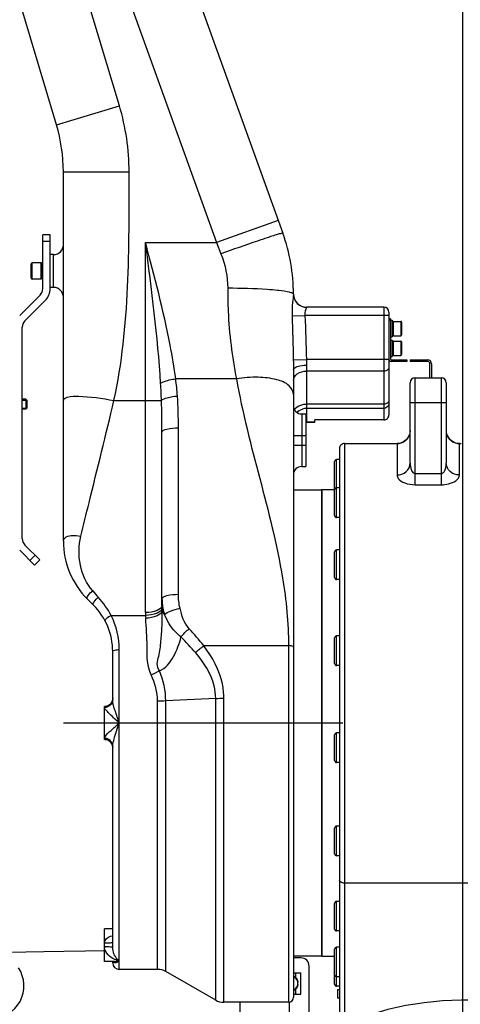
# Model space of a CAD drawing. Header units: millimetres. Extents: x 0 to 11890, y 0 to 8410.
# Tile 7 of 103: x 3785 to 4053, y 5696 to 6295. Entities that reach past the tile are written whole.
import ezdxf

# ---------------------------------------------------------------- set-up
doc = ezdxf.new("R2010")
doc.units = ezdxf.units.MM
doc.header["$LTSCALE"] = 653.95
doc.linetypes.add('CENTER', pattern=[0.6, 0.375, -0.075, 0.075, -0.075])
doc.layers.get('0').update_dxf_attribs({"linetype": 'CONTINUOUS'})
for name, color, linetype in [('304103000002_DXF_AXIS', 7, 'CONTINUOUS'), ('304103000002DXF_CONTINUOUS_LINE', 7, 'CONTINUOUS'), ('304103000006DXF_CONTINUOUS_LINE', 7, 'CONTINUOUS'), ('304105000017DXF_CONTINUOUS_LINE', 7, 'CONTINUOUS'), ('304105000018DXF_CONTINUOUS_LINE', 7, 'CONTINUOUS'), ('304105000021DXF_CONTINUOUS_LINE', 7, 'CONTINUOUS'), ('304105000022DXF_CONTINUOUS_LINE', 7, 'CONTINUOUS'), ('304105000038DXF_CONTINUOUS_LINE', 7, 'CONTINUOUS'), ('304105000039DXF_CONTINUOUS_LINE', 7, 'CONTINUOUS'), ('304301000003DXF_CONTINUOUS_LINE', 7, 'CONTINUOUS'), ('501023000021DXF_CONTINUOUS_LINE', 7, 'CONTINUOUS'), ('501023000027DXF_CONTINUOUS_LINE', 7, 'CONTINUOUS'), ('501023000031DXF_CONTINUOUS_LINE', 7, 'CONTINUOUS'), ('501023000078DXF_CONTINUOUS_LINE', 7, 'CONTINUOUS'), ('501025000001DXF_CONTINUOUS_LINE', 7, 'CONTINUOUS'), ('504001000006DXF_CONTINUOUS_LINE', 7, 'CONTINUOUS'), ('604006000002DXF_CONTINUOUS_LINE', 7, 'CONTINUOUS'), ('604006000006DXF_CONTINUOUS_LINE', 7, 'CONTINUOUS'), ('R50-1TANHUANDXF_CONTINUOUS_LINE', 7, 'CONTINUOUS'), ('运动范围_DXF_DIMENSION', 7, 'CONTINUOUS')]:
    doc.layers.add(name, color=color, linetype=linetype)
doc.styles.get("Standard").update_dxf_attribs({"font": 'txt', "width": 0.7})
doc.dimstyles.new('DIMSTYLE_4', dxfattribs={"dimtxt": 100, "dimasz": 60, "dimexe": 2, "dimexo": 0.2, "dimgap": 2.5, "dimtad": 1, "dimdsep": 46, "dimtxsty": 'Standard', "dimblk": '_FILLED', "dimblk1": '_FILLED', "dimblk2": '_FILLED', "dimcen": 0.09, "dimclrt": 5, "dimazin": 2, "dimtp": 0.01, "dimtm": 0.01, "dimtfac": 1, "dimtofl": 0, "dimtmove": 0, "dimatfit": 3, "dimldrblk": '_FILLED', "dimfxl": 0, "dimtolj": 1, "dimarcsym": 0})

# ---------------------------------------------------------------- blocks, each defined once
blk = doc.blocks.new('_FILLED')
at = {"color": 0, "linetype": 'ByBlock'}
blk.add_solid([(0, 0), (-1, 0.1167), (-1, -0.1167)], dxfattribs=at)
blk = doc.blocks.new('*D22')
at = {"layer": '运动范围_DXF_DIMENSION', "color": 2, "linetype": 'Continuous', "transparency": 16777216}
for p, q in [((3977.19, 7143.43), (3508.52, 7143.43)), ((3528.52, 7143.43), (3528.52, 6210.83)), ((3528.52, 5278.23), (3528.52, 6210.83)), ((3854.11, 5278.23), (3508.52, 5278.23))]:
    blk.add_line(p, q, dxfattribs=at)
at = {"layer": '运动范围_DXF_DIMENSION', "color": 2, "linetype": 'Continuous', "transparency": 16777216, "xscale": 60, "yscale": 60, "zscale": 60}
for p, rotation in [((3528.52, 7143.43), 90), ((3528.52, 5278.23), 270)]:
    blk.add_blockref('_FILLED', p, dxfattribs=dict(at, rotation=rotation))
blk = doc.blocks.new('*D34')
at = {"layer": '运动范围_DXF_DIMENSION', "color": 2, "linetype": 'Continuous', "transparency": 16777216}
for p, q in [((3701.69, 6788.14), (3701.69, 6398.84)), ((4054.89, 5492.23), (4054.89, 6438.84)), ((3701.69, 6418.84), (3878.29, 6418.84)), ((4054.89, 6418.84), (3878.29, 6418.84)), ((3878.29, 6418.84), (4425.89, 6418.84))]:
    blk.add_line(p, q, dxfattribs=at)
at = {"layer": '运动范围_DXF_DIMENSION', "color": 2, "linetype": 'Continuous', "transparency": 16777216, "xscale": 60, "yscale": 60, "zscale": 60, "rotation": 180}
blk.add_blockref('_FILLED', (3701.69, 6418.84), dxfattribs=at)
at = {"layer": '运动范围_DXF_DIMENSION', "color": 2, "linetype": 'Continuous', "transparency": 16777216, "xscale": 60, "yscale": 60, "zscale": 60}
blk.add_blockref('_FILLED', (4054.89, 6418.84), dxfattribs=at)

msp = doc.modelspace()

# ---------------------------------------------------------------- linework, layer by layer
at = {"layer": '304103000002_DXF_AXIS', "color": 7, "linetype": 'CENTER'}
msp.add_line((3811.894, 5867.233), (3981.894, 5867.233), dxfattribs=at)
at = {"layer": '304103000002DXF_CONTINUOUS_LINE', "color": 7, "linetype": 'Continuous'}
for p, q in [((3888.761, 6322.603), (3945.392, 6165.295)), ((3807.677, 6231.291), (3786.533, 6301.77)), ((3811.894, 5977.944), (3811.894, 6202.556)), ((3805.894, 6152.233), (3803.894, 6152.233)), ((3805.894, 6132.233), (3803.894, 6132.233)), ((4006.894, 6120.233), (3959.894, 6120.233)), ((4009.894, 6117.233), (4009.894, 6054.694)), ((3951.894, 6082.143), (3951.894, 5700.233)), ((3956.894, 6055.233), (3959.394, 6055.233)), ((3959.394, 6055.229), (3959.394, 6023.238)), ((3964.894, 6050.13), (3959.894, 6050.13)), ((3964.894, 6050.131), (3964.894, 6051.615)), ((4006.894, 6051.615), (3964.894, 6051.615)), ((3871.894, 5938.715), (3871.894, 6044.022)), ((3956.894, 6023.233), (3959.394, 6023.233)), ((3830.178, 5938.949), (3826.539, 5942.589)), ((3841.894, 5881.256), (3841.894, 5910.665)), ((3840.058, 5878.264), (3839.204, 5877.72)), ((3837.207, 5877.233), (3836.894, 5877.233)), ((3836.894, 5857.237), (3836.894, 5877.229)), ((3837.206, 5857.233), (3836.894, 5857.233)), ((3837.206, 5857.233), (3837.202, 5857.233)), ((3837.206, 5857.233), (3837.741, 5857.197)), ((3837.343, 5857.224), (3837.653, 5857.207)), ((3837.741, 5857.197), (3838.676, 5856.971)), ((3838.676, 5856.971), (3839.645, 5856.498)), ((3839.645, 5856.498), (3840.543, 5855.76)), ((3841.768, 5853.496), (3841.894, 5852.398)), ((3841.894, 5730.49), (3841.894, 5853.21)), ((3841.894, 5742.004), (3836.894, 5742.004)), ((3836.894, 5722.005), (3836.894, 5742.002)), ((3843.062, 5722.004), (3836.894, 5722.004)), ((3841.894, 5721.233), (3841.894, 5722.004)), ((3843.034, 5722.004), (3843.047, 5722.004)), ((3869.238, 5717.233), (3845.894, 5717.233)), ((3904.588, 5698.551), (3874.2, 5715.916)), ((3948.894, 5697.233), (3909.55, 5697.233))]:
    msp.add_line(p, q, dxfattribs=at)
at = {"layer": '304103000002DXF_CONTINUOUS_LINE', "color": 9, "linetype": 'Continuous'}
for p, q in [((3845.99, 6242.785), (3824.846, 6313.264)), ((3851.125, 6309.054), (3904.961, 6159.51)), ((3807.677, 6231.291), (3845.99, 6242.785)), ((3811.894, 6202.556), (3851.894, 6202.556)), ((3942.597, 6173.059), (3904.961, 6159.51)), ((3861.894, 5934.416), (3861.894, 6159.513)), ((3861.894, 6159.513), (3904.961, 6159.51)), ((3904.961, 6159.51), (3907.756, 6152.66)), ((3805.894, 6132.233), (3805.894, 6152.233)), ((3951.894, 6128.144), (3951.892, 6128.075)), ((3959.894, 6120.202), (3959.891, 6120.176)), ((3959.894, 6120.233), (3959.894, 6120.202)), ((4006.894, 6120.233), (4006.894, 6051.615)), ((3951.045, 6114.958), (3958.875, 6115.233)), ((4009.894, 6115.233), (3958.875, 6115.233)), ((3951.805, 6088.202), (3959.786, 6088.375)), ((4009.894, 6088.375), (3959.786, 6088.374)), ((3959.894, 6084.913), (3959.894, 6050.13)), ((3917.186, 6076.603), (3880.256, 6076.601)), ((4006.894, 6081.304), (3959.894, 6081.304)), ((3842.691, 6063.385), (3871.587, 6063.384)), ((4006.894, 6061.261), (3959.894, 6061.261)), ((4006.894, 6058.588), (3959.894, 6058.588)), ((3956.894, 6055.233), (3956.894, 6023.233)), ((3881.894, 5945.513), (3881.894, 6046.786)), ((3964.894, 6050.258), (3959.894, 6050.258)), ((3951.894, 6042.233), (3959.394, 6042.233)), ((3951.894, 6036.233), (3959.394, 6036.233)), ((3840.98, 5932.614), (3861.922, 5932.617)), ((3948.894, 5914.214), (3897.356, 5914.21)), ((3948.894, 5914.214), (3948.894, 5697.233)), ((3845.894, 5717.233), (3845.894, 5911.855)), ((3869.238, 5717.233), (3869.238, 5880.469)), ((3904.588, 5882.115), (3874.2, 5880.585)), ((3874.2, 5715.916), (3874.2, 5880.585)), ((3904.588, 5698.551), (3904.588, 5882.115)), ((3909.55, 5697.233), (3909.55, 5882.233)), ((3836.894, 5877.122), (3837.193, 5877.233))]:
    msp.add_line(p, q, dxfattribs=at)
at = {"layer": '304103000002DXF_CONTINUOUS_LINE', "color": 7, "linetype": 'Continuous'}
for points in [[(3841.445, 5880.031), (3840.832, 5879.037), (3840.058, 5878.264)], [(3841.894, 5882.067), (3841.819, 5881.219), (3841.445, 5880.031)], [(3839.204, 5877.72), (3838.349, 5877.394), (3837.572, 5877.252), (3837.187, 5877.234)], [(3840.543, 5855.76), (3841.285, 5854.752), (3841.768, 5853.496)]]:
    msp.add_lwpolyline(points, dxfattribs=at)
at = {"layer": '304103000002DXF_CONTINUOUS_LINE', "color": 9, "linetype": 'Continuous'}
for centre, radius, start, end in [((3711.894, 6202.556), 140, 0, 16.699244), ((4089.252, 5701.312), 485.996, 108.247205, 108.390789), ((3929.854, 6015.419), 115.689, 83.467695, 83.871201), ((3674.392, 6051.176), 207.428, 4.138849, 7.040427), ((3461.527, 6048.557), 410.328, 2.070707, 3.532465), ((3959.901, 6050.341), 8.247, 90.050334, 107.495596), ((3959.796, 6050.6), 7.965, 125.907201, 135.327305), ((3959.895, 6042.116), 8.142, 90.004666, 93.553867), ((3947.637, 6046.604), 153.96, 220.035797, 221.973591), ((3901.061, 5942.751), 29.167, 180.003614, 183.616372), ((3901.358, 5942.771), 29.464, 183.61698, 187.287084), ((3901.628, 5942.805), 29.737, 187.287729, 191.048298), ((3920.466, 5934.416), 58.572, 179.999915, 181.760017), ((3913.539, 5934.38), 51.648, 181.956138, 183.858935), ((3943.224, 5938.882), 71.333, 181.421226, 182.782271), ((3901.953, 5942.874), 30.069, 191.057335, 198.88308), ((3836.905, 5882.142), 5.018, 295.709607, 312.042053), ((3836.956, 5882.083), 4.94, 312.057351, 317.438841), ((3837.03, 5882.049), 4.859, 337.305895, 339.69265), ((3836.893, 5882.106), 4.983, 270.006258, 273.761109), ((3836.888, 5882.188), 5.065, 273.759546, 277.59053), ((3836.883, 5882.226), 5.105, 277.586422, 287.82928), ((3836.913, 5882.132), 5.005, 287.83554, 292.235528), ((3836.925, 5882.099), 4.971, 292.246016, 295.704898), ((3836.893, 5852.361), 4.983, 86.252684, 89.993536), ((3836.888, 5852.275), 5.069, 81.899759, 86.2531), ((3836.882, 5852.234), 5.111, 75.058023, 81.902684), ((3836.903, 5852.306), 5.036, 67.775822, 75.071217), ((3836.922, 5852.36), 4.978, 62.917171, 67.751424), ((3836.904, 5852.323), 5.02, 48.958163, 62.918281), ((3836.95, 5852.378), 4.948, 44.003896, 48.949864), ((3837.036, 5852.419), 4.854, 22.69775, 25.185313), ((3837.021, 5852.414), 4.869, 19.348804, 22.692023), ((3841.96, 5731.001), 5.066, 180.072968, 187.200628)]:
    msp.add_arc(centre, radius, start, end, dxfattribs=at)
at = {"layer": '304103000002DXF_CONTINUOUS_LINE', "color": 7, "linetype": 'Continuous'}
for centre, radius, start, end in [((3711.894, 6202.556), 100, 0, 16.699244), ((3841.894, 6128.036), 110, 0.056052, 19.798878), ((3805.894, 6158.233), 6, 270, 360), ((3805.894, 6126.233), 6, 0, 90), ((3959.894, 6128.233), 8, 180.095255, 269.999988), ((4006.894, 6117.233), 3, 0, 90), ((3956.894, 6060.233), 5, 180.003607, 270), ((3959.894, 6042.13), 8, 90, 93.640576), ((3956.894, 6018.233), 5, 90, 179.996393), ((3861.894, 5977.944), 50, 180.000002, 224.999981), ((3801.894, 5910.665), 40, 0.000109, 45.0001), ((3937.062, 5938.717), 65.168, 180.001526, 181.410238), ((3845.894, 5721.233), 4, 180, 270), ((3869.238, 5707.233), 10, 60.255119, 90), ((3909.55, 5707.233), 10, 240.255119, 270), ((3948.894, 5700.233), 3, 270, 360)]:
    msp.add_arc(centre, radius, start, end, dxfattribs=at)
msp.add_ellipse((4006.894, 6054.694), major_axis=(0, 3.079), ratio=0.9743701, start_param=-3.1415927, end_param=-1.5707963, dxfattribs=at)
at = {"layer": '304103000002DXF_CONTINUOUS_LINE', "color": 9, "linetype": 'Continuous'}
for points in [[(3842.691, 6063.385), (3852.51, 6108.828), (3851.892, 6156.065), (3851.894, 6202.556)], [(3871.075, 6073.839), (3869.296, 6102.505), (3865.513, 6131.019), (3861.894, 6159.51)], [(3907.756, 6152.66), (3910.442, 6146.078), (3911.894, 6138.848), (3911.894, 6131.739)], [(3951.045, 6114.958), (3951.306, 6106.039), (3951.642, 6097.122), (3951.805, 6088.202)], [(3958.875, 6115.233), (3959.19, 6106.281), (3959.591, 6097.33), (3959.786, 6088.374)], [(3959.786, 6088.374), (3959.831, 6087.22), (3959.894, 6086.067), (3959.894, 6084.913)], [(3881.894, 6046.786), (3881.894, 6053.243), (3881.75, 6059.707), (3881.279, 6066.147)], [(3871.894, 6044.022), (3871.894, 6050.477), (3871.824, 6056.933), (3871.587, 6063.384)], [(3953.422, 6058.929), (3955.066, 6060.528), (3957.601, 6061.261), (3959.894, 6061.261)], [(3955.124, 6057.051), (3955.819, 6057.554), (3956.605, 6057.948), (3957.422, 6058.207)], [(4009.015, 6061.882), (4008.414, 6061.457), (4007.631, 6061.261), (4006.894, 6061.261)], [(4009.894, 6061.511), (4009.894, 6060.115), (4008.29, 6058.588), (4006.894, 6058.588)], [(4009.894, 6063.382), (4009.894, 6062.803), (4009.488, 6062.217), (4009.015, 6061.882)], [(3882.859, 5937.087), (3882.229, 5939.843), (3881.894, 5942.686), (3881.894, 5945.513)], [(3840.98, 5932.614), (3838.892, 5936.603), (3836.187, 5940.291), (3833.175, 5943.637)], [(3845.894, 5911.855), (3845.894, 5918.966), (3844.177, 5926.262), (3840.98, 5932.614)], [(3871.976, 5935.419), (3872.191, 5934.531), (3872.819, 5933.749), (3873.502, 5933.142)], [(3888.418, 5924.539), (3885.304, 5927.891), (3883.877, 5932.627), (3882.859, 5937.087)], [(3883.457, 5919.591), (3884.963, 5921.376), (3886.644, 5923.02), (3888.418, 5924.539)], [(3897.356, 5914.21), (3894.511, 5917.764), (3891.514, 5921.201), (3888.418, 5924.539)], [(3892.391, 5909.937), (3889.534, 5913.262), (3886.539, 5916.472), (3883.456, 5919.591)], [(3892.391, 5909.937), (3893.92, 5911.495), (3895.597, 5912.916), (3897.353, 5914.214)], [(3870.283, 5898.913), (3868.68, 5897.982), (3867.016, 5897.154), (3865.321, 5896.404)], [(3869.238, 5880.469), (3869.235, 5885.938), (3867.729, 5891.492), (3865.321, 5896.404)], [(3874.2, 5880.585), (3874.194, 5886.832), (3872.736, 5893.167), (3870.283, 5898.913)], [(3841.513, 5879.467), (3841.014, 5878.338), (3839.959, 5877.383), (3838.807, 5876.938)], [(3841.513, 5880.175), (3841.294, 5879.651), (3840.978, 5879.16), (3840.594, 5878.742)], [(3841.894, 5881.256), (3841.894, 5880.647), (3841.76, 5880.025), (3841.513, 5879.467)], [(3841.894, 5882.067), (3841.894, 5881.49), (3841.788, 5880.904), (3841.588, 5880.363)], [(3874.2, 5880.585), (3872.548, 5880.502), (3870.893, 5880.469), (3869.238, 5880.469)], [(3904.588, 5882.117), (3906.24, 5882.2), (3907.895, 5882.233), (3909.55, 5882.233)], [(3838.807, 5876.938), (3838.202, 5876.704), (3837.543, 5876.582), (3836.894, 5876.582)], [(3838.807, 5857.529), (3838.202, 5857.763), (3837.543, 5857.885), (3836.894, 5857.885)], [(3841.513, 5854.999), (3841.014, 5856.128), (3839.959, 5857.084), (3838.807, 5857.529)], [(3841.428, 5854.485), (3841.198, 5854.972), (3840.884, 5855.428), (3840.509, 5855.815)], [(3841.894, 5853.21), (3841.894, 5853.82), (3841.76, 5854.442), (3841.513, 5854.999)], [(3841.894, 5852.4), (3841.894, 5852.95), (3841.798, 5853.508), (3841.615, 5854.027)], [(3843.047, 5722.004), (3844.003, 5722.004), (3844.963, 5722.127), (3845.894, 5722.344)], [(3844.091, 5721.457), (3844.748, 5721.588), (3845.362, 5721.937), (3845.894, 5722.344)]]:
    msp.add_open_spline(points, degree=3, dxfattribs=at)
for points, knots in [([(3935.921, 6162.487), (3933.963, 6161.836), (3924.545, 6158.646), (3915.171, 6155.328), (3907.756, 6152.66)], [0, 0, 0, 0, 0.2075192, 1, 1, 1, 1]), ([(3945.392, 6165.295), (3945.326, 6165.477), (3944.275, 6164.957), (3942.979, 6164.849), (3940.232, 6163.857), (3938.25, 6163.256), (3937.078, 6162.87)], [0, 0, 0, 0, 0.0666189, 0.2590645, 0.5730545, 1, 1, 1, 1]), ([(3880.256, 6076.601), (3879.371, 6083.505), (3874.624, 6111.45), (3867.316, 6138.852), (3861.893, 6159.513)], [0, 0, 0, 0, 0.2457646, 1, 1, 1, 1]), ([(3911.894, 6131.739), (3911.891, 6127.061), (3912.149, 6108.577), (3914.543, 6090.151), (3917.186, 6076.603)], [0, 0, 0, 0, 0.2531112, 1, 1, 1, 1]), ([(3942.206, 6130.447), (3940.121, 6130.671), (3930.038, 6131.503), (3919.913, 6131.736), (3911.894, 6131.739)], [0, 0, 0, 0, 0.2072408, 1, 1, 1, 1]), ([(3951.892, 6128.075), (3951.859, 6128.365), (3950.924, 6128.915), (3948.11, 6129.705), (3945.205, 6130.106), (3943.016, 6130.357)], [0, 0, 0, 0, 0.094203, 0.2902011, 1, 1, 1, 1]), ([(3951.892, 6128.075), (3951.811, 6126.432), (3950.995, 6122.106), (3950.966, 6117.698), (3951.045, 6114.958)], [0, 0, 0, 0, 0.374962, 1, 1, 1, 1]), ([(3951.892, 6128.074), (3951.898, 6126.055), (3953.633, 6121.845), (3957.856, 6120.179), (3959.891, 6120.176)], [0, 0, 0, 0, 0.4979865, 1, 1, 1, 1]), ([(3951.894, 6128.144), (3951.896, 6126.115), (3953.617, 6121.884), (3957.856, 6120.202), (3959.894, 6120.202)], [0, 0, 0, 0, 0.4988886, 1, 1, 1, 1]), ([(3959.891, 6120.176), (3959.789, 6119.592), (3958.903, 6118.099), (3958.776, 6116.33), (3958.875, 6115.233)], [0, 0, 0, 0, 0.3501017, 1, 1, 1, 1]), ([(3951.894, 6082.143), (3951.894, 6083.161), (3955.427, 6084.765), (3957.989, 6084.913), (3959.894, 6084.913)], [0, 0, 0, 0, 0.3482866, 1, 1, 1, 1]), ([(4009.894, 6083.426), (4009.894, 6082.525), (4008.523, 6081.433), (4007.277, 6081.304), (4006.894, 6081.304)], [0, 0, 0, 0, 0.70154, 1, 1, 1, 1]), ([(3871.075, 6073.839), (3871.527, 6074.197), (3874.405, 6075.702), (3877.635, 6076.302), (3880.256, 6076.603)], [0, 0, 0, 0, 0.1793497, 1, 1, 1, 1]), ([(3951.894, 6067.011), (3951.894, 6069.004), (3949.065, 6073.669), (3940.753, 6076.713), (3929.792, 6077.995), (3921.544, 6077.307), (3917.186, 6076.603)], [0, 0, 0, 0, 0.1532258, 0.3691639, 0.6605843, 1, 1, 1, 1]), ([(3917.186, 6076.603), (3924.329, 6035.761), (3943.183, 5983.275), (3948.894, 5928.003), (3948.894, 5914.214)], [0, 0, 0, 0, 0.750433, 1, 1, 1, 1]), ([(3951.894, 6075.647), (3951.894, 6077.193), (3954.275, 6080.556), (3957.929, 6081.304), (3959.894, 6081.304)], [0, 0, 0, 0, 0.4402394, 1, 1, 1, 1]), ([(3811.894, 6063.384), (3811.894, 6064.42), (3815.796, 6066.27), (3825.594, 6066.051), (3835.568, 6064.923), (3842.69, 6063.384)], [0, 0, 0, 0, 0.0979786, 0.3112721, 1, 1, 1, 1]), ([(3871.587, 6063.384), (3872.425, 6064.395), (3875.956, 6065.459), (3879.202, 6066.007), (3881.279, 6066.147)], [0, 0, 0, 0, 0.3869737, 1, 1, 1, 1]), ([(3822.54, 5980.872), (3824.184, 5987.639), (3830.92, 6015.138), (3837.743, 6042.617), (3842.691, 6063.385)], [0, 0, 0, 0, 0.2459593, 1, 1, 1, 1]), ([(3952.541, 6057.832), (3952.66, 6058.029), (3952.932, 6058.415), (3953.25, 6058.762), (3953.422, 6058.929)], [0, 0, 0, 0, 0.4904434, 1, 1, 1, 1]), ([(3871.894, 6044.022), (3871.894, 6045.196), (3876.621, 6046.565), (3879.522, 6046.786), (3881.894, 6046.786)], [0, 0, 0, 0, 0.3309744, 1, 1, 1, 1]), ([(3811.894, 5977.944), (3811.894, 5978.606), (3813.003, 5980.65), (3817.304, 5981.558), (3820.622, 5981.288), (3822.54, 5980.872)], [0, 0, 0, 0, 0.1640471, 0.5133708, 1, 1, 1, 1]), ([(3829.759, 5947.567), (3826.022, 5952.012), (3820.857, 5963.082), (3821.155, 5975.173), (3822.54, 5980.872)], [0, 0, 0, 0, 0.4975262, 1, 1, 1, 1]), ([(3826.539, 5942.589), (3826.022, 5943.105), (3827.318, 5945.662), (3828.673, 5946.801), (3829.759, 5947.567)], [0, 0, 0, 0, 0.354653, 1, 1, 1, 1]), ([(3871.894, 5942.75), (3871.894, 5943.923), (3876.621, 5945.292), (3879.522, 5945.513), (3881.894, 5945.513)], [0, 0, 0, 0, 0.3309744, 1, 1, 1, 1]), ([(3830.178, 5938.949), (3829.699, 5939.429), (3830.977, 5941.798), (3832.177, 5942.893), (3833.175, 5943.637)], [0, 0, 0, 0, 0.35269, 1, 1, 1, 1]), ([(3871.894, 5938.715), (3871.894, 5937.308), (3867.848, 5934.656), (3864.288, 5934.416), (3861.894, 5934.416)], [0, 0, 0, 0, 0.3701704, 1, 1, 1, 1]), ([(3837.426, 5929.036), (3837.133, 5929.603), (3838.566, 5931.449), (3839.95, 5932.186), (3840.979, 5932.617)], [0, 0, 0, 0, 0.3638763, 1, 1, 1, 1]), ([(3871.914, 5937.113), (3871.823, 5935.677), (3867.873, 5933.085), (3864.291, 5932.678), (3861.922, 5932.617)], [0, 0, 0, 0, 0.3776955, 1, 1, 1, 1]), ([(3871.976, 5935.419), (3871.784, 5933.99), (3867.885, 5931.568), (3864.345, 5931.025), (3862.009, 5930.904)], [0, 0, 0, 0, 0.3813333, 1, 1, 1, 1]), ([(3870.282, 5898.914), (3869.601, 5900.262), (3868.52, 5903.328), (3870.552, 5909.322), (3871.288, 5916.977), (3872.061, 5926.195), (3872.094, 5932.352), (3871.976, 5935.419)], [0, 0, 0, 0, 0.1228405, 0.2484809, 0.4998985, 0.7503266, 1, 1, 1, 1]), ([(3873.502, 5933.142), (3874.405, 5934.185), (3877.654, 5935.678), (3880.87, 5936.668), (3882.859, 5937.087)], [0, 0, 0, 0, 0.404281, 1, 1, 1, 1]), ([(3883.456, 5919.591), (3882.257, 5920.485), (3878.016, 5924.25), (3874.986, 5929.262), (3873.502, 5933.142)], [0, 0, 0, 0, 0.2647675, 1, 1, 1, 1]), ([(3865.321, 5896.404), (3862.733, 5901.679), (3863.11, 5913.878), (3862.39, 5925.228), (3862.009, 5930.904)], [0, 0, 0, 0, 0.5080924, 1, 1, 1, 1]), ([(3870.283, 5898.913), (3874.12, 5900.318), (3879.635, 5907.733), (3882.527, 5915.43), (3883.456, 5919.591)], [0, 0, 0, 0, 0.4894443, 1, 1, 1, 1]), ([(3909.55, 5882.233), (3909.549, 5885.157), (3908.323, 5896.723), (3902.541, 5907.33), (3897.356, 5914.21)], [0, 0, 0, 0, 0.2534161, 1, 1, 1, 1]), ([(3951.894, 5913.385), (3951.896, 5913.737), (3950.475, 5914.149), (3949.606, 5914.214), (3948.894, 5914.214)], [0, 0, 0, 0, 0.3306804, 1, 1, 1, 1]), ([(3841.894, 5910.665), (3841.894, 5911.146), (3843.747, 5911.774), (3844.944, 5911.855), (3845.894, 5911.855)], [0, 0, 0, 0, 0.33605, 1, 1, 1, 1]), ([(3904.588, 5882.115), (3904.588, 5884.723), (3903.271, 5895.03), (3897.386, 5904.125), (3892.391, 5909.937)], [0, 0, 0, 0, 0.2539225, 1, 1, 1, 1]), ([(3845.894, 5867.233), (3845.065, 5869.686), (3843.638, 5874.286), (3841.894, 5878.98), (3841.894, 5881.256)], [0, 0, 0, 0, 0.5320637, 1, 1, 1, 1]), ([(3845.894, 5867.233), (3844.033, 5868.918), (3841.237, 5871.347), (3838.384, 5874.374), (3836.894, 5875.848), (3836.894, 5876.582)], [0, 0, 0, 0, 0.577451, 0.8311762, 1, 1, 1, 1]), ([(3837.126, 5858.556), (3838.045, 5860.163), (3841.267, 5862.901), (3844.215, 5865.715), (3845.894, 5867.233)], [0, 0, 0, 0, 0.4499045, 1, 1, 1, 1]), ([(3841.994, 5854.316), (3842.155, 5855.336), (3843.312, 5859.697), (3844.785, 5863.947), (3845.894, 5867.233)], [0, 0, 0, 0, 0.2293851, 1, 1, 1, 1]), ([(3836.894, 5857.885), (3836.894, 5857.99), (3836.953, 5858.227), (3837.06, 5858.441), (3837.126, 5858.556)], [0, 0, 0, 0, 0.4429432, 1, 1, 1, 1]), ([(3837.213, 5857.238), (3837.135, 5857.238), (3837.025, 5857.227), (3836.894, 5857.305), (3836.894, 5857.344)], [0, 0, 0, 0, 0.6699756, 1, 1, 1, 1]), ([(3841.894, 5853.21), (3841.894, 5853.388), (3841.915, 5853.758), (3841.964, 5854.126), (3841.994, 5854.316)], [0, 0, 0, 0, 0.4791005, 1, 1, 1, 1]), ([(3836.894, 5733.128), (3836.894, 5733.742), (3837.609, 5736.162), (3840.156, 5737.351), (3841.887, 5737.749)], [0, 0, 0, 0, 0.2569, 1, 1, 1, 1]), ([(3841.894, 5733.69), (3841.894, 5733.544), (3841.185, 5733.415), (3839.774, 5733.157), (3838.074, 5733.128), (3836.894, 5733.128)], [0, 0, 0, 0, 0.0861468, 0.3026892, 1, 1, 1, 1]), ([(3841.894, 5730.49), (3841.894, 5730.632), (3841.172, 5730.725), (3839.784, 5730.985), (3838.073, 5730.994), (3836.894, 5730.994)], [0, 0, 0, 0, 0.0843225, 0.3008872, 1, 1, 1, 1]), ([(3845.894, 5722.344), (3844.96, 5722.563), (3841.136, 5723.862), (3837.324, 5727.244), (3836.934, 5730.366)], [0, 0, 0, 0, 0.2337417, 1, 1, 1, 1]), ([(3845.894, 5722.344), (3845.436, 5722.695), (3843.257, 5724.856), (3841.894, 5727.999), (3841.894, 5730.49)], [0, 0, 0, 0, 0.1880698, 1, 1, 1, 1]), ([(3842.283, 5722.001), (3842.35, 5721.918), (3842.495, 5721.768), (3842.668, 5721.653), (3842.756, 5721.606)], [0, 0, 0, 0, 0.5166146, 1, 1, 1, 1]), ([(3842.756, 5721.606), (3842.951, 5721.501), (3843.403, 5721.376), (3843.863, 5721.412), (3844.091, 5721.457)], [0, 0, 0, 0, 0.4877008, 1, 1, 1, 1])]:
    msp.add_open_spline(points, degree=3, knots=knots, dxfattribs=at)
at = {"layer": '304103000002DXF_CONTINUOUS_LINE', "color": 7, "linetype": 'Continuous'}
msp.add_open_spline([(3951.805, 6088.202), (3951.841, 6086.182), (3951.894, 6084.163), (3951.894, 6082.144)], degree=3, dxfattribs=at)
at = {"layer": '304103000006DXF_CONTINUOUS_LINE', "color": 9, "linetype": 'Continuous'}
for p, q in [((4025.894, 6012.185), (4025.894, 6077.233)), ((4041.894, 6012.185), (4041.894, 6077.233)), ((4022.894, 6062.233), (4044.894, 6062.233)), ((3982.894, 6037.233), (3982.894, 5683.98)), ((4015.313, 6037.233), (4014.894, 6037.209)), ((4014.894, 6037.209), (4014.894, 6018.12)), ((4052.894, 6037.209), (4052.476, 6037.233)), ((4052.894, 6018.12), (4052.894, 6037.209)), ((4025.894, 6019.006), (4041.894, 6019.006)), ((4025.894, 6012.185), (4041.894, 6012.185)), ((4131.529, 5769.725), (3982.894, 5769.725))]:
    msp.add_line(p, q, dxfattribs=at)
at = {"layer": '304103000006DXF_CONTINUOUS_LINE', "color": 7, "linetype": 'Continuous'}
for p, q in [((4025.894, 6077.233), (4041.894, 6077.233)), ((4022.894, 6025.221), (4022.894, 6074.233)), ((4044.894, 6074.233), (4044.894, 6025.221)), ((3979.894, 6034.233), (3979.894, 5584.199)), ((3982.894, 6037.233), (4014.894, 6037.233)), ((4052.079, 6037.259), (4051.384, 6037.358)), ((4052.447, 6037.233), (4053.894, 6037.233))]:
    msp.add_line(p, q, dxfattribs=at)
for points in [[(4022.894, 6045.208), (4022.778, 6043.849), (4022.454, 6042.592), (4021.953, 6041.445), (4021.307, 6040.427), (4020.548, 6039.55), (4019.707, 6038.82), (4018.811, 6038.235), (4017.894, 6037.795), (4016.995, 6037.494)], [(4051.384, 6037.358), (4050.532, 6037.569), (4049.623, 6037.91), (4048.714, 6038.39), (4047.852, 6038.999), (4047.056, 6039.74), (4046.347, 6040.611), (4045.75, 6041.608), (4045.291, 6042.721)], [(4016.995, 6037.494), (4016.177, 6037.319), (4015.594, 6037.249), (4015.33, 6037.235), (4015.313, 6037.234)], [(4052.489, 6037.234), (4052.442, 6037.235), (4052.079, 6037.259)]]:
    msp.add_lwpolyline(points, dxfattribs=at)
for centre, start, end in [((4025.894, 6074.233), 90, 180), ((4041.894, 6074.233), 0, 90), ((3982.894, 6034.233), 90, 180.000074)]:
    msp.add_arc(centre, 3, start, end, dxfattribs=at)
at = {"layer": '304103000006DXF_CONTINUOUS_LINE', "color": 9, "linetype": 'Continuous'}
for centre, radius, start, end in [((4014.852, 6045.252), 8.059, 306.369274, 323.701207), ((4014.865, 6045.224), 8.033, 323.804542, 341.60293), ((4014.96, 6045.184), 7.93, 341.659109, 342.84204), ((4052.923, 6045.223), 8.032, 198.039358, 215.688042), ((4052.846, 6045.177), 7.943, 215.736637, 216.591155), ((4052.935, 6045.251), 8.058, 216.63556, 233.1983), ((4014.885, 6045.268), 8.059, 270.065038, 287.932424), ((4014.918, 6045.144), 7.931, 287.977445, 288.782927), ((4014.88, 6045.237), 8.031, 288.828567, 305.370017), ((4014.926, 6045.162), 7.943, 305.411227, 306.319673), ((4052.863, 6045.164), 7.945, 233.240876, 234.871458), ((4052.908, 6045.238), 8.032, 234.913304, 251.969028), ((4052.903, 6045.268), 8.059, 252.067369, 269.93496)]:
    msp.add_arc(centre, radius, start, end, dxfattribs=at)
at = {"layer": '304103000006DXF_CONTINUOUS_LINE', "color": 7, "linetype": 'Continuous'}
msp.add_open_spline([(4044.894, 6044.808), (4044.894, 6044.169), (4044.675, 6043.63), (4045.364, 6042.233), (4045.141, 6042.233)], degree=3, knots=[0, 0, 0, 0, 0.7406841, 1, 1, 1, 1], dxfattribs=at)
at = {"layer": '304103000006DXF_CONTINUOUS_LINE', "color": 9, "linetype": 'Continuous'}
for points, knots in [([(4014.894, 6018.12), (4016.903, 6018.12), (4020.953, 6019.43), (4022.894, 6023.374), (4022.894, 6025.221)], [0, 0, 0, 0, 0.5210187, 1, 1, 1, 1]), ([(4022.894, 6025.221), (4022.894, 6024.627), (4023.059, 6022.443), (4024.134, 6019.005), (4025.894, 6019.006)], [0, 0, 0, 0, 0.2521839, 1, 1, 1, 1]), ([(4041.894, 6019.006), (4042.534, 6019.006), (4044.621, 6020.887), (4044.894, 6023.434), (4044.894, 6025.221)], [0, 0, 0, 0, 0.2637373, 1, 1, 1, 1]), ([(4052.894, 6018.12), (4050.885, 6018.12), (4046.835, 6019.43), (4044.894, 6023.374), (4044.894, 6025.221)], [0, 0, 0, 0, 0.5210192, 1, 1, 1, 1]), ([(4014.894, 6018.12), (4014.894, 6017.374), (4015.957, 6015.09), (4020.045, 6012.818), (4023.764, 6012.184), (4025.894, 6012.185)], [0, 0, 0, 0, 0.1671022, 0.5227956, 1, 1, 1, 1]), ([(4041.894, 6012.185), (4043.361, 6012.184), (4047.38, 6012.567), (4052.894, 6015.268), (4052.894, 6018.12)], [0, 0, 0, 0, 0.3396652, 1, 1, 1, 1]), ([(3982.894, 5769.725), (3982.509, 5769.725), (3981.379, 5769.811), (3979.894, 5770.632), (3979.894, 5771.446)], [0, 0, 0, 0, 0.3213111, 1, 1, 1, 1]), ([(4153.894, 5670.472), (4128.755, 5685.32), (4071.004, 5705.505), (4010.28, 5695.297), (3982.894, 5683.98)], [0, 0, 0, 0, 0.4962914, 1, 1, 1, 1])]:
    msp.add_open_spline(points, degree=3, knots=knots, dxfattribs=at)
at = {"layer": '304105000017DXF_CONTINUOUS_LINE', "color": 7, "linetype": 'Continuous'}
for p, q in [((4010.894, 6113.233), (4009.894, 6113.233)), ((4010.894, 6113.233), (4010.894, 6088.733)), ((4011.394, 6088.233), (4020.894, 6088.233)), ((4020.894, 6088.233), (4020.894, 6087.233)), ((4020.894, 6087.233), (4011.394, 6087.233))]:
    msp.add_line(p, q, dxfattribs=at)
at = {"layer": '304105000017DXF_CONTINUOUS_LINE', "color": 9, "linetype": 'Continuous'}
for p, q in [((4010.894, 6112.233), (4009.894, 6112.233)), ((4019.894, 6088.233), (4019.894, 6087.233))]:
    msp.add_line(p, q, dxfattribs=at)
at = {"layer": '304105000017DXF_CONTINUOUS_LINE', "color": 7, "linetype": 'Continuous'}
for radius in [1.5, 0.5]:
    msp.add_arc((4011.394, 6088.733), radius, 180, 270, dxfattribs=at)
at = {"layer": '304105000018DXF_CONTINUOUS_LINE', "color": 7, "linetype": 'Continuous'}
for p, q in [((3799.394, 6131.511), (3799.394, 6164.233)), ((3803.894, 6164.233), (3799.394, 6164.233)), ((3803.894, 6160.233), (3799.394, 6160.233)), ((3803.894, 6131.511), (3803.894, 6164.233)), ((3797.783, 6127.622), (3785.323, 6115.162)), ((3788.505, 6111.98), (3800.965, 6124.44)), ((3786.894, 5979.375), (3786.894, 6108.091)), ((3797.597, 5966.394), (3788.505, 5975.486)), ((3794.415, 5963.212), (3785.323, 5972.304)), ((3791.586, 5966.041), (3794.768, 5969.223)), ((3794.415, 5963.212), (3797.597, 5966.394))]:
    msp.add_line(p, q, dxfattribs=at)
for centre, radius, start, end in [((3793.894, 6131.511), 5.5, 315, 360), ((3793.894, 6131.511), 10, 315, 360), ((3792.394, 6108.091), 5.5, 135, 180), ((3792.394, 5979.375), 5.5, 180, 225)]:
    msp.add_arc(centre, radius, start, end, dxfattribs=at)
at = {"layer": '304105000021DXF_CONTINUOUS_LINE', "color": 7, "linetype": 'Continuous'}
for p, q in [((3951.894, 5715.233), (3956.394, 5715.233)), ((3956.394, 5702.233), (3956.394, 5715.233)), ((3951.894, 5702.233), (3956.394, 5702.233))]:
    msp.add_line(p, q, dxfattribs=at)
at = {"layer": '304105000021DXF_CONTINUOUS_LINE', "color": 9, "linetype": 'Continuous'}
for p, q in [((3953.394, 5712.087), (3953.394, 5715.233)), ((3953.394, 5702.233), (3953.394, 5705.379))]:
    msp.add_line(p, q, dxfattribs=at)
at = {"layer": '304105000021DXF_CONTINUOUS_LINE', "color": 7, "linetype": 'Continuous'}
for start, end in [(48.189685, 70.465237), (289.534763, 311.810315)]:
    msp.add_arc((3950.394, 5708.733), 4.5, start, end, dxfattribs=at)
for points, knots in [([(3953.394, 5712.087), (3953.581, 5711.92), (3954.222, 5711.141), (3954.513, 5710.131), (3954.593, 5709.389)], [0, 0, 0, 0, 0.25181, 1, 1, 1, 1]), ([(3954.593, 5708.077), (3954.513, 5707.335), (3954.222, 5706.326), (3953.581, 5705.547), (3953.394, 5705.379)], [0, 0, 0, 0, 0.7481897, 1, 1, 1, 1])]:
    msp.add_open_spline(points, degree=3, knots=knots, dxfattribs=at)
at = {"layer": '304105000022DXF_CONTINUOUS_LINE', "color": 7, "linetype": 'Continuous'}
for p, q in [((3978.698, 5704.983), (3979.894, 5704.983)), ((3978.698, 5704.983), (3978.698, 5699.983)), ((3978.698, 5699.983), (3979.894, 5699.983))]:
    msp.add_line(p, q, dxfattribs=at)
at = {"layer": '304105000038DXF_CONTINUOUS_LINE', "color": 7, "linetype": 'Continuous'}
for p, q in [((3956.394, 5724.233), (3951.894, 5724.233)), ((3961.394, 5685.233), (3961.394, 5719.233))]:
    msp.add_line(p, q, dxfattribs=at)
msp.add_arc((3956.394, 5719.233), 5, 0, 90, dxfattribs=at)
at = {"layer": '304105000039DXF_CONTINUOUS_LINE', "color": 7, "linetype": 'Continuous'}
for p, q in [((4022.894, 6088.233), (4022.894, 6087.233)), ((4022.894, 6088.233), (4033.394, 6088.233)), ((4033.394, 6087.233), (4022.894, 6087.233)), ((4034.894, 6077.233), (4034.894, 6085.733)), ((4035.894, 6085.733), (4035.894, 6077.233))]:
    msp.add_line(p, q, dxfattribs=at)
at = {"layer": '304105000039DXF_CONTINUOUS_LINE', "color": 9, "linetype": 'Continuous'}
msp.add_line((4023.894, 6088.233), (4023.894, 6087.233), dxfattribs=at)
at = {"layer": '304105000039DXF_CONTINUOUS_LINE', "color": 7, "linetype": 'Continuous'}
for radius in [2.5, 1.5]:
    msp.add_arc((4033.394, 6085.733), radius, 0, 90, dxfattribs=at)
at = {"layer": '304301000003DXF_CONTINUOUS_LINE', "color": 7, "linetype": 'Continuous'}
for p, q in [((3951.894, 6008.983), (3968.894, 6008.983)), ((3968.894, 6008.983), (3969.144, 6009.233)), ((3968.894, 6008.983), (3968.894, 5725.483)), ((3969.144, 6009.233), (3969.144, 5725.233)), ((3969.144, 6009.233), (3976.894, 6009.233)), ((3951.894, 5725.483), (3968.894, 5725.483)), ((3968.894, 5725.483), (3969.144, 5725.233)), ((3969.144, 5725.233), (3976.894, 5725.233))]:
    msp.add_line(p, q, dxfattribs=at)
at = {"layer": '501023000021DXF_CONTINUOUS_LINE', "color": 7, "linetype": 'Continuous'}
for p, q in [((4012.705, 6111.593), (4017.194, 6111.593)), ((4017.694, 6111.093), (4017.694, 6103.373)), ((4012.705, 6102.873), (4017.194, 6102.873)), ((4012.705, 6099.593), (4017.194, 6099.593)), ((4017.694, 6099.093), (4017.694, 6091.373)), ((4012.705, 6090.873), (4017.194, 6090.873))]:
    msp.add_line(p, q, dxfattribs=at)
at = {"layer": '501023000021DXF_CONTINUOUS_LINE', "color": 9, "linetype": 'Continuous'}
for p, q in [((4017.194, 6111.593), (4017.194, 6102.873)), ((4017.194, 6099.593), (4017.194, 6090.873))]:
    msp.add_line(p, q, dxfattribs=at)
at = {"layer": '501023000021DXF_CONTINUOUS_LINE', "color": 7, "linetype": 'Continuous'}
for centre, start, end in [((4017.194, 6111.093), 0, 90), ((4017.194, 6103.373), 270, 360), ((4017.194, 6099.093), 0, 90), ((4017.194, 6091.373), 270, 360)]:
    msp.add_arc(centre, 0.5, start, end, dxfattribs=at)
at = {"layer": '501023000027DXF_CONTINUOUS_LINE', "color": 7, "linetype": 'Continuous'}
for p, q in [((3789.094, 6064.233), (3786.894, 6064.233)), ((3789.094, 6064.233), (3789.094, 6058.233)), ((3789.594, 6063.733), (3789.094, 6064.233)), ((3789.094, 6058.233), (3786.894, 6058.233)), ((3789.594, 6058.733), (3789.094, 6058.233)), ((3789.594, 6063.733), (3789.594, 6058.733))]:
    msp.add_line(p, q, dxfattribs=at)
at = {"layer": '501023000027DXF_CONTINUOUS_LINE', "color": 2, "linetype": 'Continuous'}
for p, q in [((3786.894, 6063.633), (3789.594, 6063.633)), ((3786.894, 6058.833), (3789.594, 6058.833))]:
    msp.add_line(p, q, dxfattribs=at)
at = {"layer": '501023000031DXF_CONTINUOUS_LINE', "color": 7, "linetype": 'Continuous'}
for p, q in [((3976.894, 6010.682), (3976.894, 6026.282)), ((3979.894, 6027.482), (3978.094, 6027.482)), ((3976.894, 6009.233), (3976.894, 6010.682)), ((3979.894, 6010.191), (3978.094, 6010.191)), ((3976.894, 5993.391), (3976.894, 6008.991)), ((3979.894, 5992.191), (3978.094, 5992.191)), ((3976.894, 5955.707), (3976.894, 5971.307)), ((3979.894, 5972.507), (3978.094, 5972.507)), ((3979.894, 5954.507), (3978.094, 5954.507)), ((3979.894, 5920.166), (3978.094, 5920.166)), ((3976.894, 5903.366), (3976.894, 5918.966)), ((3979.894, 5902.166), (3978.094, 5902.166)), ((3979.894, 5861.137), (3978.094, 5861.137)), ((3976.894, 5844.337), (3976.894, 5859.937)), ((3979.894, 5843.137), (3978.094, 5843.137)), ((3976.894, 5787.606), (3976.894, 5803.206)), ((3979.894, 5804.406), (3978.094, 5804.406)), ((3979.894, 5786.406), (3978.094, 5786.406)), ((3979.894, 5758.61), (3978.094, 5758.61)), ((3976.894, 5741.81), (3976.894, 5757.41)), ((3979.894, 5740.61), (3978.094, 5740.61)), ((3976.894, 5713.921), (3976.894, 5729.521)), ((3979.894, 5730.721), (3978.094, 5730.721)), ((3976.894, 5708.185), (3976.894, 5713.921)), ((3979.894, 5712.721), (3978.094, 5712.721)), ((3979.894, 5706.985), (3978.094, 5706.985))]:
    msp.add_line(p, q, dxfattribs=at)
at = {"layer": '501023000031DXF_CONTINUOUS_LINE', "color": 9, "linetype": 'Continuous'}
for p, q in [((3978.094, 6010.191), (3978.094, 6027.482)), ((3978.094, 5992.191), (3978.094, 6010.191)), ((3978.094, 5954.507), (3978.094, 5972.507)), ((3978.094, 5902.166), (3978.094, 5920.166)), ((3978.094, 5843.137), (3978.094, 5861.137)), ((3978.094, 5786.406), (3978.094, 5804.406)), ((3978.094, 5740.61), (3978.094, 5758.61)), ((3978.094, 5712.721), (3978.094, 5730.721)), ((3978.094, 5706.985), (3978.094, 5712.721))]:
    msp.add_line(p, q, dxfattribs=at)
at = {"layer": '501023000031DXF_CONTINUOUS_LINE', "color": 7, "linetype": 'Continuous'}
for centre, start, end in [((3978.094, 6026.282), 90, 180.000007), ((3978.094, 6010.682), 179.999993, 224.79677), ((3978.094, 6008.991), 90, 180.000014), ((3978.094, 5993.391), 179.999986, 270), ((3978.094, 5971.307), 90, 180), ((3978.094, 5955.707), 180, 270), ((3978.094, 5918.966), 90, 180.000006), ((3978.094, 5903.366), 179.999994, 270), ((3978.094, 5859.937), 90, 180.000002), ((3978.094, 5844.337), 179.999998, 270), ((3978.094, 5803.206), 90, 180), ((3978.094, 5787.606), 180, 270), ((3978.094, 5757.41), 90, 180.000001), ((3978.094, 5741.81), 179.999999, 270), ((3978.094, 5729.521), 90, 180.000003), ((3978.094, 5713.921), 179.999997, 270), ((3978.094, 5708.185), 179.999993, 270)]:
    msp.add_arc(centre, 1.2, start, end, dxfattribs=at)
at = {"layer": '501023000078DXF_CONTINUOUS_LINE', "color": 7, "linetype": 'Continuous'}
for p, q in [((3792.394, 6137.833), (3792.394, 6146.633)), ((3798.394, 6147.233), (3792.994, 6147.233)), ((3798.394, 6137.233), (3798.394, 6147.233)), ((3798.394, 6137.233), (3792.994, 6137.233))]:
    msp.add_line(p, q, dxfattribs=at)
at = {"layer": '501023000078DXF_CONTINUOUS_LINE', "color": 9, "linetype": 'Continuous'}
msp.add_line((3792.994, 6137.233), (3792.994, 6147.233), dxfattribs=at)
at = {"layer": '501023000078DXF_CONTINUOUS_LINE', "color": 7, "linetype": 'Continuous'}
for centre, start, end in [((3792.994, 6146.633), 90, 180), ((3792.994, 6137.833), 180, 270)]:
    msp.add_arc(centre, 0.6, start, end, dxfattribs=at)
at = {"layer": '501025000001DXF_CONTINUOUS_LINE', "color": 7, "linetype": 'Continuous'}
msp.add_arc((3950.394, 5708.733), 4.25, 290.722298, 69.277702, dxfattribs=at)
at = {"layer": '504001000006DXF_CONTINUOUS_LINE', "color": 7, "linetype": 'Continuous'}
for p, q in [((4010.894, 6112.233), (4011.894, 6112.233)), ((4011.894, 6112.233), (4011.894, 6102.233)), ((4010.894, 6102.233), (4011.894, 6102.233)), ((4010.894, 6100.233), (4011.894, 6100.233)), ((4011.894, 6100.233), (4011.894, 6090.233)), ((4010.894, 6090.233), (4011.894, 6090.233))]:
    msp.add_line(p, q, dxfattribs=at)
at = {"layer": '604006000002DXF_CONTINUOUS_LINE', "color": 7, "linetype": 'Continuous'}
for p, q in [((4011.894, 6111.534), (4012.669, 6111.733)), ((4012.669, 6102.733), (4012.669, 6111.733)), ((4012.669, 6111.733), (4012.705, 6111.593)), ((4011.894, 6102.933), (4012.669, 6102.733)), ((4012.669, 6102.733), (4012.705, 6102.873)), ((4011.894, 6099.534), (4012.669, 6099.733)), ((4012.669, 6090.733), (4012.669, 6099.733)), ((4012.669, 6099.733), (4012.705, 6099.593)), ((4011.894, 6090.933), (4012.669, 6090.733)), ((4012.669, 6090.733), (4012.705, 6090.873))]:
    msp.add_line(p, q, dxfattribs=at)
at = {"layer": '604006000006DXF_CONTINUOUS_LINE', "color": 7, "linetype": 'Continuous'}
for p, q in [((3798.433, 6147.233), (3798.394, 6147.098)), ((3798.433, 6147.233), (3798.433, 6137.233)), ((3799.394, 6146.956), (3798.433, 6147.233)), ((3798.433, 6137.233), (3798.394, 6137.369)), ((3799.394, 6137.51), (3798.433, 6137.233))]:
    msp.add_line(p, q, dxfattribs=at)
at = {"layer": 'R50-1TANHUANDXF_CONTINUOUS_LINE', "color": 9, "linetype": 'Continuous'}
msp.add_line((3919.394, 5690.033), (3919.394, 5697.233), dxfattribs=at)
at = {"layer": 'R50-1TANHUANDXF_CONTINUOUS_LINE', "color": 7, "linetype": 'Continuous'}
msp.add_line((3949.394, 5689.235), (3949.394, 5697.304), dxfattribs=at)
msp.add_lwpolyline([(3836.859, 5728.442), (3825.286, 5728.264), (3812.207, 5728.05), (3800.091, 5727.843), (3789.146, 5727.646), (3780.913, 5727.49)], dxfattribs=at)
msp.add_arc((3767.894, 5707.233), 20, 208.561754, 33.471217, dxfattribs=at)

# ---------------------------------------------------------------- dimensions: what is measured, and where the dimension line sits
at = {"layer": '运动范围_DXF_DIMENSION', "color": 2, "linetype": 'Continuous'}
for base, p1, p2, angle, picture, middle in [((3528.518, 5278.233), (3977.394, 7143.433), (3854.307, 5278.233), 270, '*D22', (3528.518, 6000.833)), ((3701.694, 6418.839), (4054.894, 5492.033), (3701.694, 6788.34), 180, '*D34', (4075.888, 6418.839))]:
    dim = msp.add_linear_dim(base=base, p1=p1, p2=p2, angle=angle, dimstyle='DIMSTYLE_4', dxfattribs=at)
    dim.commit()
    dim.dimension.update_dxf_attribs({"geometry": picture, "text_midpoint": middle, "dimtype": 160})

doc.saveas('drawing.dxf')
